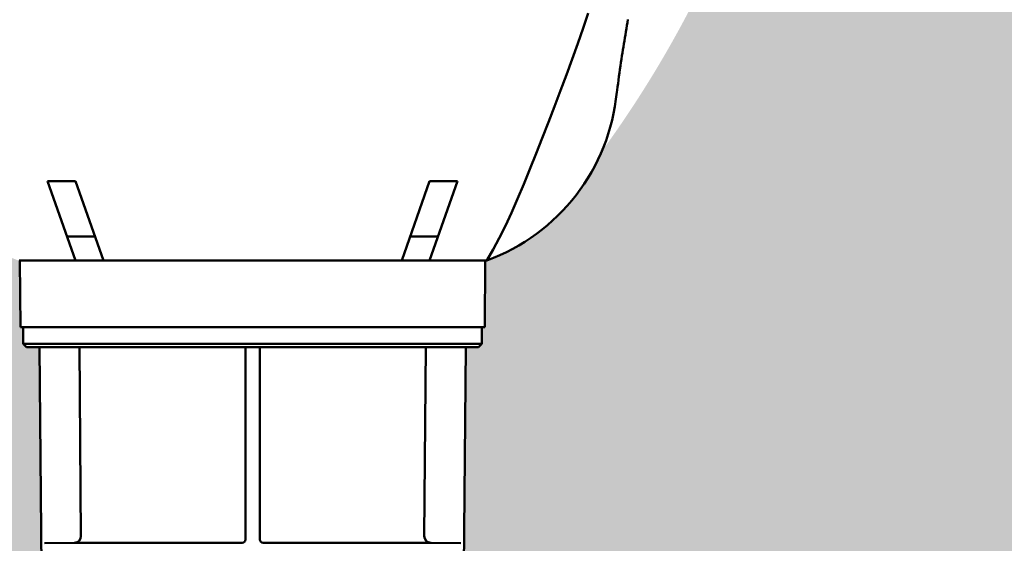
# Model space of a CAD drawing. Extents: x -118729 to -53705, y 33529 to 45095.
# Tile 57 of 83: x -60942 to -60705, y 35702 to 35827. Entities that reach past the tile are written whole.
import ezdxf

# ---------------------------------------------------------------- set-up
doc = ezdxf.new("R2010")
doc.units = 0
doc.header["$LTSCALE"] = 10
doc.header["$MEASUREMENT"] = 0
doc.layers.add('AM_0', color=7, linetype='CONTINUOUS', lineweight=50)
doc.layers.add('AM_8', color=1, linetype='CONTINUOUS', lineweight=25)

msp = doc.modelspace()

# ---------------------------------------------------------------- hatches: boundary and pattern name
at = {"layer": 'AM_8'}
h = msp.add_hatch(dxfattribs=at)
h.set_pattern_fill('HEX', color=9, scale=1.600000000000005, angle=45, style=0)
h.set_pattern_definition([(45, (-46406.56915548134, 36684.14023366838), (-6.221703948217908, 6.221703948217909), [5.080000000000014, -10.16000000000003]), (165, (-46406.56915548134, 36684.14023366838), (-2.277301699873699, -8.499005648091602), [5.08, -10.16]), (104.9999999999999, (-46402.97705303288, 36687.73233611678), (-8.499005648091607, -2.277301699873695), [5.08, -10.16])])
edge = h.paths.add_edge_path(flags=16)
edge.add_line((-59825.65901947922, 35580.71476859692), (-59825.65901947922, 35580.56656859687))
edge.add_line((-59825.65901947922, 35580.56656859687), (-59824.23933547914, 35581.98625259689))
edge.add_line((-59824.23933547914, 35581.98625259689), (-59823.32782928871, 35581.07474846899))
edge.add_arc((-59774.45901947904, 35527.11476859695), 72.79999999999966, 92.8344637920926, 132.1655355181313, ccw=False)
edge.add_line((-59778.05901947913, 35599.82570312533), (-59778.05901947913, 35601.11476859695))
edge.add_line((-59778.05901947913, 35601.11476859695), (-59770.85901947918, 35601.11476859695))
edge.add_line((-59770.85901947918, 35601.11476859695), (-59770.85901947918, 35599.82570312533))
edge.add_arc((-59774.45901947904, 35527.11476859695), 72.79999999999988, 47.83446448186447, 87.1655362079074, ccw=False)
edge.add_line((-59725.59020966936, 35581.07474846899), (-59724.67870347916, 35581.98625259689))
edge.add_line((-59724.67870347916, 35581.98625259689), (-59719.58753547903, 35576.89508459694))
edge.add_line((-59719.58753547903, 35576.89508459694), (-59720.49903960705, 35575.98357840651))
edge.add_arc((-59774.45901947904, 35527.11476859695), 72.80000000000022, 2.8344637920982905, 42.16553551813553, ccw=False)
edge.add_line((-59701.74808495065, 35530.71476859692), (-59700.45901947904, 35530.71476859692))
edge.add_line((-59700.45901947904, 35530.71476859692), (-59700.45901947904, 35523.51476859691))
edge.add_line((-59700.45901947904, 35523.51476859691), (-59701.74808495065, 35523.51476859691))
edge.add_arc((-59774.45901947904, 35527.11476859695), 72.7999999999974, 317.8344644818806, 357.1655362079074, ccw=False)
edge.add_line((-59720.49903960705, 35478.24595878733), (-59719.58753547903, 35477.3344525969))
edge.add_line((-59719.58753547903, 35477.3344525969), (-59724.67870347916, 35472.24328459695))
edge.add_line((-59724.67870347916, 35472.24328459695), (-59725.59020966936, 35473.15478872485))
edge.add_arc((-59774.45901947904, 35527.11476859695), 72.79999999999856, 272.8344637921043, 312.1655355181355, ccw=False)
edge.add_line((-59770.85901947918, 35454.40383406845), (-59770.85901947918, 35453.11476859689))
edge.add_line((-59770.85901947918, 35453.11476859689), (-59778.05901947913, 35453.11476859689))
edge.add_line((-59778.05901947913, 35453.11476859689), (-59778.05901947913, 35454.40383406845))
edge.add_arc((-59774.45901947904, 35527.11476859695), 72.79999999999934, 227.8344644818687, 267.1655362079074, ccw=False)
edge.add_line((-59823.32782928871, 35473.15478872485), (-59824.23933547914, 35472.24328459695))
edge.add_line((-59824.23933547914, 35472.24328459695), (-59825.57318406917, 35473.57713318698))
edge.add_line((-59825.57318406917, 35473.57713318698), (-59825.65901947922, 35473.51476859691))
edge.add_line((-59825.65901947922, 35473.51476859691), (-59844.45901947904, 35473.51476859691))
edge.add_line((-59844.45901947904, 35473.51476859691), (-59844.45901947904, 35472.39476699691))
edge.add_line((-59844.45901947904, 35472.39476699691), (-59858.45901947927, 35472.39476699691))
edge.add_line((-59858.45901947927, 35472.39476699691), (-59858.45901947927, 35481.61712367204))
edge.add_line((-59858.45901947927, 35481.61712367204), (-59859.40622096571, 35481.58752219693))
edge.add_line((-59859.40622096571, 35481.58752219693), (-59860.30944656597, 35480.8561013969))
edge.add_line((-59860.30944656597, 35480.8561013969), (-59861.44370416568, 35480.82065579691))
edge.add_line((-59861.44370416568, 35480.82065579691), (-59861.44370416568, 35573.40888139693))
edge.add_line((-59861.44370416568, 35573.40888139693), (-59860.30944656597, 35573.37343579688))
edge.add_line((-59860.30944656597, 35573.37343579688), (-59859.40622096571, 35572.64201499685))
edge.add_line((-59859.40622096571, 35572.64201499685), (-59858.45901947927, 35572.61241352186))
edge.add_line((-59858.45901947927, 35572.61241352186), (-59858.45901947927, 35581.83477019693))
edge.add_line((-59858.45901947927, 35581.83477019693), (-59844.45901947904, 35581.83477019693))
edge.add_line((-59844.45901947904, 35581.83477019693), (-59844.45901947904, 35580.71476859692))
edge.add_line((-59844.45901947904, 35580.71476859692), (-59825.65901947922, 35580.71476859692))
edge = h.paths.add_edge_path(flags=16)
edge.add_line((-60455.40638900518, 35462.44064142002), (-60431.64092047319, 35462.44064142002))
edge.add_line((-60431.64092047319, 35462.44064142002), (-60425.6995533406, 35462.44064142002))
edge.add_line((-60425.6995533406, 35462.44064142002), (-60395.99271767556, 35462.44064142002))
edge.add_line((-60395.99271767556, 35462.44064142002), (-60390.05135054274, 35462.44064142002))
edge.add_line((-60390.05135054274, 35462.44064142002), (-60350.04062979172, 35462.44064142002))
edge.add_arc((-60338.15760940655, 35421.22233482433), 42.89702754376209, -103.58519168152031, 106.0819924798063, ccw=False)
edge.add_line((-60348.23373073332, 35379.52549140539), (-61022.16533288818, 35379.52549140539))
edge.add_line((-61022.16533288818, 35379.52549140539), (-61022.16533288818, 35375.35306732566))
edge.add_line((-61022.16533288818, 35375.35306732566), (-61031.56373336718, 35375.35306732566))
edge.add_line((-61031.56373336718, 35375.35306732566), (-61031.56373336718, 35466.61306549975))
edge.add_line((-61031.56373336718, 35466.61306549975), (-61022.16533288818, 35466.61306549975))
edge.add_line((-61022.16533288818, 35466.61306549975), (-61022.16533288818, 35462.44064142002))
edge.add_line((-61022.16533288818, 35462.44064142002), (-61001.88206312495, 35462.44064142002))
edge.add_line((-61001.88206312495, 35462.44064142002), (-60966.36396244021, 35462.44064142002))
edge.add_line((-60966.36396244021, 35462.44064142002), (-60930.71575964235, 35462.44064142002))
edge.add_line((-60930.71575964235, 35462.44064142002), (-60924.77439250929, 35462.44064142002))
edge.add_line((-60924.77439250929, 35462.44064142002), (-60895.06755684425, 35462.44064142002))
edge.add_line((-60895.06755684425, 35462.44064142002), (-60889.12618971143, 35462.44064142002))
edge.add_line((-60889.12618971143, 35462.44064142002), (-60823.77115124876, 35462.44064142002))
edge.add_line((-60823.77115124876, 35462.44064142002), (-60817.82978411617, 35462.44064142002))
edge.add_line((-60817.82978411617, 35462.44064142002), (-60788.12294845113, 35462.44064142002))
edge.add_line((-60788.12294845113, 35462.44064142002), (-60782.18158131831, 35462.44064142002))
edge.add_line((-60782.18158131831, 35462.44064142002), (-60740.59201138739, 35462.44064142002))
edge.add_line((-60740.59201138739, 35462.44064142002), (-60710.88517572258, 35462.44064142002))
edge.add_line((-60710.88517572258, 35462.44064142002), (-60645.53013726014, 35462.44064142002))
edge.add_line((-60645.53013726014, 35462.44064142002), (-60639.58877012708, 35462.44064142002))
edge.add_line((-60639.58877012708, 35462.44064142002), (-60574.23373166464, 35462.44064142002))
edge.add_line((-60574.23373166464, 35462.44064142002), (-60568.29236453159, 35462.44064142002))
edge.add_line((-60568.29236453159, 35462.44064142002), (-60538.58552886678, 35462.44064142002))
edge.add_line((-60538.58552886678, 35462.44064142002), (-60532.64416173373, 35462.44064142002))
edge.add_line((-60532.64416173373, 35462.44064142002), (-60467.28912327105, 35462.44064142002))
edge.add_line((-60467.28912327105, 35462.44064142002), (-60461.34775613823, 35462.44064142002))
edge.add_line((-60461.34775613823, 35462.44064142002), (-60458.48897031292, 35462.44064142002))
edge.add_line((-60458.48897031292, 35462.44064142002), (-60455.40638900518, 35462.44064142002))
edge = h.paths.add_edge_path(flags=16)
edge.add_line((-60640.50384603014, 35580.71476859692), (-60640.50384603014, 35580.61916299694))
edge.add_line((-60640.50384603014, 35580.61916299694), (-60632.5118476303, 35580.61916299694))
edge.add_line((-60632.5118476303, 35580.61916299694), (-60632.04246283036, 35580.14893019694))
edge.add_line((-60632.04246283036, 35580.14893019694), (-60631.57725323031, 35579.68286539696))
edge.add_line((-60631.57725323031, 35579.68286539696), (-60631.11615643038, 35579.22090859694))
edge.add_line((-60631.11615643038, 35579.22090859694), (-60630.65911963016, 35578.76300459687))
edge.add_line((-60630.65911963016, 35578.76300459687), (-60630.2060916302, 35578.30909819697))
edge.add_line((-60630.2060916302, 35578.30909819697), (-60629.75701963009, 35577.85914139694))
edge.add_line((-60629.75701963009, 35577.85914139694), (-60629.31184763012, 35577.41307819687))
edge.add_line((-60629.31184763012, 35577.41307819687), (-60582.22324923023, 35577.41307819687))
edge.add_line((-60582.22324923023, 35577.41307819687), (-60580.77630043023, 35576.3978157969))
edge.add_line((-60580.77630043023, 35576.3978157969), (-60579.3592964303, 35575.40348939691))
edge.add_line((-60579.3592964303, 35575.40348939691), (-60577.97132043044, 35574.42944779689))
edge.add_line((-60577.97132043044, 35574.42944779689), (-60576.61151803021, 35573.47508059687))
edge.add_line((-60576.61151803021, 35573.47508059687), (-60575.27902283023, 35572.53979019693))
edge.add_line((-60575.27902283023, 35572.53979019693), (-60573.97302923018, 35571.62300859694))
edge.add_line((-60573.97302923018, 35571.62300859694), (-60572.69275563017, 35570.72418939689))
edge.add_line((-60572.69275563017, 35570.72418939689), (-60572.5118476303, 35570.71476859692))
edge.add_line((-60572.5118476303, 35570.71476859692), (-60555.71184763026, 35568.96476859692))
edge.add_arc((-60555.71184763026, 35566.5647685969), 2.4, 0, 90, ccw=False)
edge.add_line((-60553.31184763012, 35566.5647685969), (-60553.31184763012, 35557.11476859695))
edge.add_line((-60553.31184763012, 35557.11476859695), (-60093.00622096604, 35557.11476859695))
edge.add_line((-60093.00622096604, 35557.11476859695), (-60093.00622096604, 35566.5647685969))
edge.add_arc((-60090.60622096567, 35566.5647685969), 2.4, 90, 180, ccw=False)
edge.add_line((-60090.60622096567, 35568.96476859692), (-60073.80622096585, 35570.71476859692))
edge.add_line((-60073.80622096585, 35570.71476859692), (-60073.62531296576, 35570.72418939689))
edge.add_line((-60073.62531296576, 35570.72418939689), (-60072.34503936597, 35571.62300859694))
edge.add_line((-60072.34503936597, 35571.62300859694), (-60071.03904576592, 35572.53979019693))
edge.add_line((-60071.03904576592, 35572.53979019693), (-60069.70655056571, 35573.47508059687))
edge.add_line((-60069.70655056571, 35573.47508059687), (-60068.34674816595, 35574.42944779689))
edge.add_line((-60068.34674816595, 35574.42944779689), (-60066.95877216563, 35575.40348939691))
edge.add_line((-60066.95877216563, 35575.40348939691), (-60065.54176816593, 35576.3978157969))
edge.add_line((-60065.54176816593, 35576.3978157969), (-60064.09481936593, 35577.41307819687))
edge.add_line((-60064.09481936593, 35577.41307819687), (-60017.00622096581, 35577.41307819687))
edge.add_line((-60017.00622096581, 35577.41307819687), (-60016.56104896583, 35577.85914139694))
edge.add_line((-60016.56104896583, 35577.85914139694), (-60016.11197696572, 35578.30909819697))
edge.add_line((-60016.11197696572, 35578.30909819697), (-60015.65894896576, 35578.76300459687))
edge.add_line((-60015.65894896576, 35578.76300459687), (-60015.20191216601, 35579.22090859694))
edge.add_line((-60015.20191216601, 35579.22090859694), (-60014.74081536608, 35579.68286539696))
edge.add_line((-60014.74081536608, 35579.68286539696), (-60014.2756057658, 35580.14893019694))
edge.add_line((-60014.2756057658, 35580.14893019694), (-60013.80622096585, 35580.61916299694))
edge.add_line((-60013.80622096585, 35580.61916299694), (-60005.81422256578, 35580.61916299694))
edge.add_line((-60005.81422256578, 35580.61916299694), (-60005.81422256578, 35580.71476859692))
edge.add_line((-60005.81422256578, 35580.71476859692), (-60005.80622096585, 35580.71476859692))
edge.add_line((-60005.80622096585, 35580.71476859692), (-60005.80622096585, 35575.11476859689))
edge.add_line((-60005.80622096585, 35575.11476859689), (-60002.6062209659, 35575.11476859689))
edge.add_line((-60002.6062209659, 35575.11476859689), (-60000.78416576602, 35568.31476859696))
edge.add_line((-60000.78416576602, 35568.31476859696), (-59953.80622096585, 35568.31476859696))
edge.add_arc((-59953.80622096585, 35527.11476859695), 41.20000000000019, 34.20364142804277, 90, ccw=False)
edge.add_line((-59919.7319731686, 35550.27476939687), (-59869.80622096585, 35550.27476939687))
edge.add_line((-59869.80622096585, 35550.27476939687), (-59869.80622096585, 35574.55476779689))
edge.add_line((-59869.80622096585, 35574.55476779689), (-59867.9020433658, 35581.66125259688))
edge.add_line((-59867.9020433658, 35581.66125259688), (-59862.6062209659, 35581.87476619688))
edge.add_line((-59862.6062209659, 35581.87476619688), (-59862.6062209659, 35569.39808139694))
edge.add_line((-59862.6062209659, 35569.39808139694), (-59862.6059017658, 35569.04881099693))
edge.add_line((-59862.6059017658, 35569.04881099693), (-59862.60529136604, 35568.70542699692))
edge.add_line((-59862.60529136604, 35568.70542699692), (-59862.60479296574, 35568.36942539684))
edge.add_line((-59862.60479296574, 35568.36942539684), (-59862.60479296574, 35568.03989659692))
edge.add_line((-59862.60479296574, 35568.03989659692), (-59862.60529136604, 35567.7039253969))
edge.add_line((-59862.60529136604, 35567.7039253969), (-59862.6059017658, 35567.3605813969))
edge.add_line((-59862.6059017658, 35567.3605813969), (-59862.6062209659, 35567.01132939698))
edge.add_line((-59862.6062209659, 35567.01132939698), (-59862.6062209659, 35529.36899739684))
edge.add_line((-59862.6062209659, 35529.36899739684), (-59862.60598416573, 35528.70971019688))
edge.add_line((-59862.60598416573, 35528.70971019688), (-59862.60549616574, 35528.06134299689))
edge.add_line((-59862.60549616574, 35528.06134299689), (-59862.60509056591, 35527.42641099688))
edge.add_line((-59862.60509056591, 35527.42641099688), (-59862.60509056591, 35526.80312619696))
edge.add_line((-59862.60509056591, 35526.80312619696), (-59862.60549616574, 35526.16819419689))
edge.add_line((-59862.60549616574, 35526.16819419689), (-59862.60598416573, 35525.51982699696))
edge.add_line((-59862.60598416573, 35525.51982699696), (-59862.6062209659, 35524.86053979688))
edge.add_line((-59862.6062209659, 35524.86053979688), (-59862.6062209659, 35472.35477099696))
edge.add_line((-59862.6062209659, 35472.35477099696), (-59867.9020433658, 35472.5682845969))
edge.add_line((-59867.9020433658, 35472.5682845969), (-59869.80622096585, 35479.67476939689))
edge.add_line((-59869.80622096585, 35479.67476939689), (-59869.80622096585, 35503.95476779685))
edge.add_line((-59869.80622096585, 35503.95476779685), (-59919.7319731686, 35503.95476779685))
edge.add_arc((-59953.80622096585, 35527.11476859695), 41.20000000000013, 270.00000000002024, 325.7963585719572, ccw=False)
edge.add_line((-59953.80622096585, 35485.91476859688), (-60000.78416576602, 35485.91476859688))
edge.add_line((-60000.78416576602, 35485.91476859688), (-60002.6062209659, 35479.11476859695))
edge.add_line((-60002.6062209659, 35479.11476859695), (-60005.80622096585, 35479.11476859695))
edge.add_line((-60005.80622096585, 35479.11476859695), (-60005.80622096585, 35473.51476859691))
edge.add_line((-60005.80622096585, 35473.51476859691), (-60005.81422256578, 35473.51476859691))
edge.add_line((-60005.81422256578, 35473.51476859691), (-60005.81422256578, 35473.6103741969))
edge.add_line((-60005.81422256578, 35473.6103741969), (-60013.80622096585, 35473.6103741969))
edge.add_line((-60013.80622096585, 35473.6103741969), (-60014.2756057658, 35474.0806069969))
edge.add_line((-60014.2756057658, 35474.0806069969), (-60014.74081536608, 35474.54667179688))
edge.add_line((-60014.74081536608, 35474.54667179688), (-60015.20191216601, 35475.0086285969))
edge.add_line((-60015.20191216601, 35475.0086285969), (-60015.65894896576, 35475.46653259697))
edge.add_line((-60015.65894896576, 35475.46653259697), (-60016.11197696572, 35475.92043899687))
edge.add_line((-60016.11197696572, 35475.92043899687), (-60016.56104896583, 35476.3703957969))
edge.add_line((-60016.56104896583, 35476.3703957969), (-60017.00622096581, 35476.81645899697))
edge.add_line((-60017.00622096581, 35476.81645899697), (-60064.09481936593, 35476.81645899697))
edge.add_line((-60064.09481936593, 35476.81645899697), (-60065.54176816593, 35477.83172139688))
edge.add_line((-60065.54176816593, 35477.83172139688), (-60066.95877216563, 35478.82604779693))
edge.add_line((-60066.95877216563, 35478.82604779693), (-60068.34674816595, 35479.80008939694))
edge.add_line((-60068.34674816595, 35479.80008939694), (-60069.70655056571, 35480.75445659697))
edge.add_line((-60069.70655056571, 35480.75445659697), (-60071.03904576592, 35481.68974699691))
edge.add_line((-60071.03904576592, 35481.68974699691), (-60072.34503936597, 35482.60652859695))
edge.add_line((-60072.34503936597, 35482.60652859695), (-60073.62531296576, 35483.50534779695))
edge.add_line((-60073.62531296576, 35483.50534779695), (-60073.80622096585, 35483.51476859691))
edge.add_line((-60073.80622096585, 35483.51476859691), (-60090.60622096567, 35485.26476859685))
edge.add_arc((-60090.60622096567, 35487.66476859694), 2.4, 180, 270, ccw=False)
edge.add_line((-60093.00622096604, 35487.66476859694), (-60093.00622096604, 35497.11476859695))
edge.add_line((-60093.00622096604, 35497.11476859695), (-60553.31184763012, 35497.11476859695))
edge.add_line((-60553.31184763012, 35497.11476859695), (-60553.31184763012, 35487.66476859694))
edge.add_arc((-60555.71184763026, 35487.66476859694), 2.4, 270, 360, ccw=False)
edge.add_line((-60555.71184763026, 35485.26476859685), (-60572.5118476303, 35483.51476859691))
edge.add_line((-60572.5118476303, 35483.51476859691), (-60572.69275563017, 35483.50534779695))
edge.add_line((-60572.69275563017, 35483.50534779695), (-60573.97302923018, 35482.60652859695))
edge.add_line((-60573.97302923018, 35482.60652859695), (-60575.27902283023, 35481.68974699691))
edge.add_line((-60575.27902283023, 35481.68974699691), (-60576.61151803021, 35480.75445659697))
edge.add_line((-60576.61151803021, 35480.75445659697), (-60577.97132043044, 35479.80008939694))
edge.add_line((-60577.97132043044, 35479.80008939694), (-60579.3592964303, 35478.82604779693))
edge.add_line((-60579.3592964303, 35478.82604779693), (-60580.77630043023, 35477.83172139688))
edge.add_line((-60580.77630043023, 35477.83172139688), (-60582.22324923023, 35476.81645899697))
edge.add_line((-60582.22324923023, 35476.81645899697), (-60629.31184763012, 35476.81645899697))
edge.add_line((-60629.31184763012, 35476.81645899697), (-60629.75701963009, 35476.3703957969))
edge.add_line((-60629.75701963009, 35476.3703957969), (-60630.2060916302, 35475.92043899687))
edge.add_line((-60630.2060916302, 35475.92043899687), (-60630.65911963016, 35475.46653259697))
edge.add_line((-60630.65911963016, 35475.46653259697), (-60631.11615643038, 35475.0086285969))
edge.add_line((-60631.11615643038, 35475.0086285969), (-60631.57725323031, 35474.54667179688))
edge.add_line((-60631.57725323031, 35474.54667179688), (-60632.04246283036, 35474.0806069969))
edge.add_line((-60632.04246283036, 35474.0806069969), (-60632.5118476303, 35473.6103741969))
edge.add_line((-60632.5118476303, 35473.6103741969), (-60640.50384603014, 35473.6103741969))
edge.add_line((-60640.50384603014, 35473.6103741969), (-60640.50384603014, 35473.51476859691))
edge.add_line((-60640.50384603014, 35473.51476859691), (-60640.51184763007, 35473.51476859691))
edge.add_line((-60640.51184763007, 35473.51476859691), (-60640.51184763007, 35479.11476859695))
edge.add_line((-60640.51184763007, 35479.11476859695), (-60643.71184763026, 35479.11476859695))
edge.add_line((-60643.71184763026, 35479.11476859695), (-60645.53390283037, 35485.91476859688))
edge.add_line((-60645.53390283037, 35485.91476859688), (-60692.5118476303, 35485.91476859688))
edge.add_arc((-60692.5118476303, 35527.11476859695), 41.19999999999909, 215.0146870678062, 270, ccw=False)
edge.add_line((-60726.25485314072, 35503.47476903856), (-60769.88919012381, 35503.47476859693))
edge.add_arc((-60769.88919012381, 35497.63476859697), 5.840000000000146, 90, 114.6519509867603)
edge.add_line((-60772.32508355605, 35502.94250099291), (-60777.46076212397, 35498.5263405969))
edge.add_line((-60777.46076212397, 35498.5263405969), (-60777.46076299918, 35498.52634147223))
edge.add_arc((-60780.28919012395, 35501.35476859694), 3.999999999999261, 269.9999656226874, 314.9999999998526, ccw=False)
edge.add_line((-60780.28919252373, 35497.35476859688), (-60780.28919252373, 35497.35476779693))
edge.add_line((-60780.28919252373, 35497.35476779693), (-60797.29142612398, 35497.35476779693))
edge.add_line((-60797.29142612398, 35497.35476779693), (-60797.2691245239, 35497.37789419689))
edge.add_line((-60797.2691245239, 35497.37789419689), (-60797.25458532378, 35497.40066619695))
edge.add_line((-60797.25458532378, 35497.40066619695), (-60797.2472493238, 35497.42296859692))
edge.add_line((-60797.2472493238, 35497.42296859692), (-60797.246541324, 35497.44478299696))
edge.add_line((-60797.246541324, 35497.44478299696), (-60797.25232772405, 35497.46696619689))
edge.add_line((-60797.25232772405, 35497.46696619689), (-60797.26518132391, 35497.48964619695))
edge.add_line((-60797.26518132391, 35497.48964619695), (-60797.28568932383, 35497.51270539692))
edge.add_line((-60797.28568932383, 35497.51270539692), (-60797.31449812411, 35497.53602139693))
edge.add_line((-60797.31449812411, 35497.53602139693), (-60797.35218052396, 35497.55947659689))
edge.add_line((-60797.35218052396, 35497.55947659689), (-60797.39938532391, 35497.58295099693))
edge.add_line((-60797.39938532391, 35497.58295099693), (-60797.45681972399, 35497.60632779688))
edge.add_line((-60797.45681972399, 35497.60632779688), (-60797.39584532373, 35497.65507659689))
edge.add_line((-60797.39584532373, 35497.65507659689), (-60797.33662932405, 35497.70482619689))
edge.add_line((-60797.33662932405, 35497.70482619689), (-60797.27931732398, 35497.75534459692))
edge.add_line((-60797.27931732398, 35497.75534459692), (-60797.22404372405, 35497.80641579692))
edge.add_line((-60797.22404372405, 35497.80641579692), (-60797.17093092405, 35497.85781019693))
edge.add_line((-60797.17093092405, 35497.85781019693), (-60797.11967332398, 35497.9097573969))
edge.add_line((-60797.11967332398, 35497.9097573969), (-60797.06875812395, 35497.9637797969))
edge.add_line((-60797.06875812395, 35497.9637797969), (-60797.06875812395, 35556.26575739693))
edge.add_line((-60797.06875812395, 35556.26575739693), (-60797.11967332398, 35556.31977979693))
edge.add_line((-60797.11967332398, 35556.31977979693), (-60797.17093092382, 35556.37172699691))
edge.add_line((-60797.17093092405, 35556.37172699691), (-60797.22404372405, 35556.42312139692))
edge.add_line((-60797.22404372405, 35556.42312139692), (-60797.27931732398, 35556.47419259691))
edge.add_line((-60797.27931732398, 35556.47419259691), (-60797.33662932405, 35556.52471099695))
edge.add_line((-60797.33662932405, 35556.52471099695), (-60797.39584532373, 35556.57446059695))
edge.add_line((-60797.39584532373, 35556.57446059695), (-60797.45681972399, 35556.6232093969))
edge.add_line((-60797.45681972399, 35556.6232093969), (-60797.37121172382, 35556.65999579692))
edge.add_line((-60797.37121172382, 35556.65999579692), (-60797.30984692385, 35556.69685819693))
edge.add_line((-60797.30984692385, 35556.69685819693), (-60797.27023492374, 35556.73333579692))
edge.add_line((-60797.27023492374, 35556.73333579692), (-60797.2499837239, 35556.76896459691))
edge.add_line((-60797.2499837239, 35556.76896459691), (-60797.24674852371, 35556.80342859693))
edge.add_line((-60797.24674852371, 35556.80342859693), (-60797.2599077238, 35556.83858139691))
edge.add_line((-60797.2599077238, 35556.83858139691), (-60797.29142612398, 35556.87476939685))
edge.add_line((-60797.29142612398, 35556.87476939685), (-60780.28919252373, 35556.87476939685))
edge.add_line((-60780.28919252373, 35556.87476939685), (-60780.28919252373, 35556.87476859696))
edge.add_arc((-60780.28919012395, 35552.87476859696), 3.99999999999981, 44.999999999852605, 90.0000343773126, ccw=False)
edge.add_line((-60777.46076299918, 35555.70319572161), (-60777.46076212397, 35555.70319659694))
edge.add_line((-60777.46076212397, 35555.70319659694), (-60775.44659743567, 35553.86236962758))
edge.add_arc((-60780.26107492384, 35547.67476859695), 7.840000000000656, 43.03502016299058, 52.1140621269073, ccw=False)
edge.add_line((-60774.53053107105, 35553.02513934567), (-60772.41481901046, 35551.0915041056))
edge.add_arc((-60770.60327266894, 35555.03880394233), 4.343141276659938, 245.3480457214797, 279.4633509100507)
edge.add_line((-60769.88918772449, 35550.75476859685), (-60726.25485283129, 35550.75476859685))
edge.add_arc((-60692.5118476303, 35527.11476859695), 41.19999999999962, 89.99999999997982, 144.9853121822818, ccw=False)
edge.add_line((-60692.5118476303, 35568.31476859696), (-60645.53390283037, 35568.31476859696))
edge.add_line((-60645.53390283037, 35568.31476859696), (-60643.71184763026, 35575.11476859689))
edge.add_line((-60643.71184763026, 35575.11476859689), (-60640.51184763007, 35575.11476859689))
edge.add_line((-60640.51184763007, 35575.11476859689), (-60640.51184763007, 35580.71476859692))
edge.add_line((-60640.51184763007, 35580.71476859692), (-60640.50384603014, 35580.71476859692))
edge = h.paths.add_edge_path()
edge.add_arc((-60753.08494265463, 35953.94102134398), 268.3364670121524, 201.7314666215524, 216.1050728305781)
edge.add_arc((-60925.72155674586, 35814.62507965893), 48.00000000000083, 203.0661873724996, 249.9330365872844)
edge.add_arc((-60942.05398108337, 35769.91476859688), 0.3999999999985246, 249.9330365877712, 270)
edge.add_line((-60942.05398108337, 35769.51476859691), (-60941.84997184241, 35769.51476859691))
edge.add_line((-60941.84997184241, 35769.51476859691), (-60941.71034195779, 35753.51476859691))
edge.add_line((-60941.71034195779, 35753.51476859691), (-60941.04997184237, 35753.51476859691))
edge.add_line((-60941.04997184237, 35753.51476859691), (-60941.04997184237, 35749.51476859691))
edge.add_line((-60941.04997184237, 35749.51476859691), (-60940.24997184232, 35748.71476859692))
edge.add_line((-60940.24997184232, 35748.71476859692), (-60937.1535408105, 35748.71476859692))
edge.add_line((-60937.1535408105, 35748.71476859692), (-60936.05089903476, 35622.36453595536))
edge.add_arc((-60934.45095995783, 35622.3784984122), 1.599999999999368, 180.4999999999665, 225.0000000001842)
edge.add_line((-60935.58233080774, 35621.2471275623), (-60932.31860099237, 35617.98339774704))
edge.add_arc((-60933.44997184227, 35616.85202689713), 1.600000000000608, -5.210836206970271e-10, 44.999999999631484, ccw=False)
edge.add_line((-60931.84997184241, 35616.85202689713), (-60931.84997184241, 35492.3147685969))
edge.add_arc((-60925.44997184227, 35492.3147685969), 6.400000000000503, 180, 270)
edge.add_line((-60925.44997184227, 35485.91476859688), (-60846.24997184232, 35485.91476859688))
edge.add_arc((-60846.24997184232, 35492.3147685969), 6.39999999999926, 270, 360)
edge.add_line((-60839.84997184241, 35492.3147685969), (-60839.84997184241, 35503.95476779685))
edge.add_line((-60839.84997184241, 35503.95476779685), (-60802.89264692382, 35503.95476779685))
edge.add_line((-60802.89264692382, 35503.95476779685), (-60802.89264692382, 35502.8683085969))
edge.add_line((-60802.89264692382, 35502.8683085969), (-60802.59584532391, 35499.47587099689))
edge.add_line((-60802.59584532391, 35499.47587099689), (-60802.59584532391, 35554.75366619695))
edge.add_line((-60802.59584532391, 35554.75366619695), (-60802.89264692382, 35551.36122859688))
edge.add_line((-60802.89264692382, 35551.36122859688), (-60802.89264692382, 35550.27476939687))
edge.add_line((-60802.89264692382, 35550.27476939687), (-60839.84997184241, 35550.27476939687))
edge.add_line((-60839.84997184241, 35550.27476939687), (-60839.84997184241, 35616.85202689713))
edge.add_arc((-60838.24997184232, 35616.85202689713), 1.600000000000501, 134.9999999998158, 180, ccw=False)
edge.add_line((-60839.38134269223, 35617.98339774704), (-60836.11761287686, 35621.2471275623))
edge.add_arc((-60837.24898372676, 35622.3784984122), 1.600000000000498, 315.0000000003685, 359.5000000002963)
edge.add_line((-60835.64904465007, 35622.36453595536), (-60834.54640287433, 35748.71476859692))
edge.add_line((-60834.54640287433, 35748.71476859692), (-60831.44997184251, 35748.71476859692))
edge.add_line((-60831.44997184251, 35748.71476859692), (-60830.64997184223, 35749.51476859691))
edge.add_line((-60830.64997184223, 35749.51476859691), (-60830.64997184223, 35753.51476859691))
edge.add_line((-60830.64997184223, 35753.51476859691), (-60829.9896017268, 35753.51476859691))
edge.add_line((-60829.9896017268, 35753.51476859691), (-60829.84997184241, 35769.51476859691))
edge.add_line((-60829.84997184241, 35769.51476859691), (-60829.64596260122, 35769.51476859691))
edge.add_arc((-60829.64596260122, 35769.91476859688), 0.4000000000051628, 270, 290.0669634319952)
edge.add_arc((-60845.97838693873, 35814.62507965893), 47.99999999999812, 290.0669634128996, 336.9338126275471)
edge.add_arc((-61018.61500103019, 35953.94102134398), 268.3364670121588, 323.8949271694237, 338.2685333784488)
edge.add_line((-60769.3493763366, 35854.58757210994), (-59609.64856172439, 35854.58757210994))
edge.add_line((-59609.64856172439, 35854.58757210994), (-59606.17789842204, 35834.98363005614))
edge.add_line((-59606.17789842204, 35834.98363005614), (-59600.19445970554, 35804.17620838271))
edge.add_line((-59600.19445970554, 35804.17620838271), (-59594.8218914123, 35777.91284600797))
edge.add_line((-59594.8218914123, 35777.91284600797), (-59590.12096078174, 35754.64049998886))
edge.add_line((-59590.12096078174, 35754.64049998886), (-59586.15243505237, 35732.80612738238))
edge.add_line((-59586.15243505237, 35732.80612738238), (-59582.9530943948, 35711.15148495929))
edge.add_line((-59582.9530943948, 35711.15148495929), (-59580.46377071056, 35689.59752834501))
edge.add_line((-59580.46377071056, 35689.59752834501), (-59578.60130883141, 35668.3600128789))
edge.add_line((-59578.60130883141, 35668.3600128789), (-59577.28255359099, 35647.65469390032))
edge.add_line((-59577.28255359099, 35647.65469390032), (-59576.42434982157, 35627.69732674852))
edge.add_line((-59576.42434982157, 35627.69732674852), (-59575.94354235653, 35608.70366676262))
edge.add_line((-59575.94354235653, 35608.70366676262), (-59575.75697602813, 35590.88946928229))
edge.add_line((-59575.75697602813, 35590.88946928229), (-59575.78149566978, 35574.47048964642))
edge.add_line((-59575.78149566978, 35574.47048964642), (-59575.95260273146, 35559.5982893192))
edge.add_line((-59575.95260273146, 35559.5982893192), (-59576.28042513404, 35546.16765426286))
edge.add_line((-59576.28042513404, 35546.16765426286), (-59576.79374741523, 35534.00917656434))
edge.add_line((-59576.79374741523, 35534.00917656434), (-59577.52135411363, 35522.95344831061))
edge.add_line((-59577.52135411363, 35522.95344831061), (-59578.49202976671, 35512.83106158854))
edge.add_line((-59578.49202976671, 35512.83106158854), (-59579.73455891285, 35503.47260848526))
edge.add_line((-59579.73455891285, 35503.47260848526), (-59581.27772609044, 35494.70868108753))
edge.add_line((-59581.27772609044, 35494.70868108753), (-59583.1503158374, 35486.36987148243))
edge.add_line((-59583.1503158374, 35486.36987148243), (-59585.36778652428, 35478.32299735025))
edge.add_line((-59585.36778652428, 35478.32299735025), (-59587.89229185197, 35470.57977874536))
edge.add_line((-59587.89229185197, 35470.57977874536), (-59590.67265935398, 35463.18816131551))
edge.add_line((-59590.67265935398, 35463.18816131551), (-59593.65771656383, 35456.19609070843))
edge.add_line((-59593.65771656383, 35456.19609070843), (-59596.79629101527, 35449.65151257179))
edge.add_line((-59596.79629101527, 35449.65151257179), (-59600.03721024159, 35443.60237255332))
edge.add_line((-59600.03721024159, 35443.60237255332), (-59603.32930177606, 35438.09661630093))
edge.add_line((-59603.32930177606, 35438.09661630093), (-59606.62139315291, 35433.1821894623))
edge.add_line((-59606.62139315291, 35433.1821894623), (-59609.96145843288, 35428.88839215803))
edge.add_line((-59609.96145843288, 35428.88839215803), (-59613.79405778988, 35425.16994239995))
edge.add_line((-59613.79405778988, 35425.16994239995), (-59618.66289792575, 35421.9629126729))
edge.add_line((-59618.66289792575, 35421.9629126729), (-59625.11168554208, 35419.20337546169))
edge.add_line((-59625.11168554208, 35419.20337546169), (-59633.68412734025, 35416.82740325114))
edge.add_line((-59633.68412734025, 35416.82740325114), (-59644.92393002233, 35414.77106852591))
edge.add_line((-59644.92393002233, 35414.77106852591), (-59659.37480028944, 35412.97044377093))
edge.add_line((-59659.37480028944, 35412.97044377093), (-59677.5804448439, 35411.36160147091))
edge.add_line((-59677.5804448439, 35411.36160147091), (-59699.89533913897, 35409.88434322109))
edge.add_line((-59699.89533913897, 35409.88434322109), (-59725.9170336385, 35408.49338705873))
edge.add_line((-59725.9170336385, 35408.49338705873), (-59755.05384755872, 35407.14718013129))
edge.add_line((-59755.05384755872, 35407.14718013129), (-59786.714100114, 35405.80416958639))
edge.add_line((-59786.714100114, 35405.80416958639), (-59820.30611052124, 35404.42280257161))
edge.add_line((-59820.30611052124, 35404.42280257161), (-59855.23819799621, 35402.96152623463))
edge.add_line((-59855.23819799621, 35402.96152623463), (-59890.91868175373, 35401.37878772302))
edge.add_line((-59890.91868175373, 35401.37878772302), (-59926.75588101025, 35399.6330341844))
edge.add_line((-59926.75588101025, 35399.6330341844), (-59962.22304306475, 35397.6824326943))
edge.add_line((-59962.22304306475, 35397.6824326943), (-59997.05312755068, 35395.48403004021))
edge.add_line((-59997.05312755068, 35395.48403004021), (-60031.04402218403, 35392.99459293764))
edge.add_line((-60031.04402218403, 35392.99459293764), (-60063.99361468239, 35390.17088810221))
edge.add_line((-60063.99361468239, 35390.17088810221), (-60095.69979276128, 35386.96968224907))
edge.add_line((-60095.69979276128, 35386.96968224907), (-60125.96044413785, 35383.34774209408))
edge.add_line((-60125.96044413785, 35383.34774209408), (-60154.57345652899, 35379.26183435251))
edge.add_line((-60154.57345652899, 35379.26183435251), (-60181.33671765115, 35374.66872573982))
edge.add_line((-60181.33671765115, 35374.66872573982), (-60206.15513835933, 35369.56519246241))
edge.add_line((-60206.15513835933, 35369.56519246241), (-60229.36172206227, 35364.10804869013))
edge.add_line((-60229.36172206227, 35364.10804869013), (-60251.39649530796, 35358.49411808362))
edge.add_line((-60251.39649530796, 35358.49411808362), (-60272.69948464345, 35352.92022430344))
edge.add_line((-60272.69948464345, 35352.92022430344), (-60293.71071661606, 35347.5831910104))
edge.add_line((-60293.71071661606, 35347.5831910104), (-60314.87021777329, 35342.67984186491))
edge.add_line((-60314.87021777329, 35342.67984186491), (-60336.61801466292, 35338.40700052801))
edge.add_line((-60336.61801466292, 35338.40700052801), (-60359.39413383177, 35334.96149065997))
edge.add_line((-60359.39413383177, 35334.96149065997), (-60383.56601967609, 35332.48358443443))
edge.add_line((-60383.56601967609, 35332.48358443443), (-60409.21078798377, 35330.88734807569))
edge.add_line((-60409.21078798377, 35330.88734807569), (-60436.33297239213, 35330.03029632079))
edge.add_line((-60436.33297239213, 35330.03029632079), (-60464.93710653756, 35329.76994390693))
edge.add_line((-60464.93710653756, 35329.76994390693), (-60495.0277240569, 35329.96380557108))
edge.add_line((-60495.0277240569, 35329.96380557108), (-60526.60935858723, 35330.4693960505))
edge.add_line((-60526.60935858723, 35330.4693960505), (-60559.68654376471, 35331.14423008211))
edge.add_line((-60559.68654376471, 35331.14423008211), (-60594.26381322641, 35331.84582240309))
edge.add_line((-60594.26381322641, 35331.84582240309), (-60630.26082725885, 35332.45891172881))
edge.add_line((-60630.26082725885, 35332.45891172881), (-60667.25775274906, 35332.97713268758))
edge.add_line((-60667.25775274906, 35332.97713268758), (-60704.7498832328, 35333.42134388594))
edge.add_line((-60704.7498832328, 35333.42134388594), (-60742.23251224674, 35333.8124039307))
edge.add_line((-60742.23251224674, 35333.8124039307), (-60779.20093332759, 35334.17117142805))
edge.add_line((-60779.20093332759, 35334.17117142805), (-60815.15044001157, 35334.51850498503))
edge.add_line((-60815.15044001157, 35334.51850498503), (-60849.57632583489, 35334.87526320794))
edge.add_line((-60849.57632583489, 35334.87526320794), (-60881.97388433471, 35335.26230470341))
edge.add_line((-60881.97388433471, 35335.26230470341), (-60911.92146070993, 35335.72083128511))
edge.add_line((-60911.92146070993, 35335.72083128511), (-60939.3296068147, 35336.3734175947))
edge.add_line((-60939.3296068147, 35336.3734175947), (-60964.19192616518, 35337.3629814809))
edge.add_line((-60964.19192616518, 35337.3629814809), (-60986.50202227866, 35338.83244079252))
edge.add_line((-60986.50202227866, 35338.83244079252), (-61006.25349867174, 35340.92471337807))
edge.add_line((-61006.25349867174, 35340.92471337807), (-61023.43995886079, 35343.78271708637))
edge.add_line((-61023.43995886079, 35343.78271708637), (-61038.05500636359, 35347.54936976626))
edge.add_line((-61038.05500636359, 35347.54936976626), (-61050.0922446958, 35352.3675892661))
edge.add_line((-61050.0922446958, 35352.3675892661), (-61059.60817676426, 35358.36652244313))
edge.add_line((-61059.60817676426, 35358.36652244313), (-61066.91090303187, 35365.62023218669))
edge.add_line((-61066.91090303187, 35365.62023218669), (-61072.37142335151, 35374.1890103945))
edge.add_line((-61072.37142335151, 35374.1890103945), (-61076.36073757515, 35384.13314896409))
edge.add_line((-61076.36073757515, 35384.13314896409), (-61079.24984555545, 35395.51293979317))
edge.add_line((-61079.24984555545, 35395.51293979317), (-61081.40974714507, 35408.38867477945))
edge.add_line((-61081.40974714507, 35408.38867477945), (-61083.2114421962, 35422.82064582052))
edge.add_line((-61083.2114421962, 35422.82064582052), (-61085.02593056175, 35438.86914481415))
edge.add_line((-61085.02593056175, 35438.86914481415), (-61087.12373295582, 35456.52881801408))
edge.add_line((-61087.12373295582, 35456.52881801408), (-61089.37345354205, 35475.53172909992))
edge.add_line((-61089.37345354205, 35475.53172909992), (-61091.5432173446, 35495.54429610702))
edge.add_line((-61091.5432173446, 35495.54429610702), (-61093.40114938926, 35516.23293707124))
edge.add_line((-61093.40114938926, 35516.23293707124), (-61094.71537470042, 35537.26407002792))
edge.add_line((-61094.71537470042, 35537.26407002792), (-61095.2540183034, 35558.30411301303))
edge.add_line((-61095.2540183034, 35558.30411301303), (-61094.78520522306, 35579.01948406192))
edge.add_line((-61094.78520522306, 35579.01948406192), (-61093.07706048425, 35599.0766012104))
edge.add_line((-61093.07706048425, 35599.0766012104), (-61090.04986822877, 35618.35718505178))
edge.add_line((-61090.04986822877, 35618.35718505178), (-61086.23254906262, 35637.60416641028))
edge.add_line((-61086.23254906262, 35637.60416641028), (-61082.30618270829, 35657.77577866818))
edge.add_line((-61082.30618270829, 35657.77577866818), (-61078.9518488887, 35679.83025520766))
edge.add_line((-61078.9518488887, 35679.83025520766), (-61076.85062732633, 35704.72582941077))
edge.add_line((-61076.85062732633, 35704.72582941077), (-61076.68359774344, 35733.42073465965))
edge.add_line((-61076.68359774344, 35733.42073465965), (-61079.13183986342, 35766.87320433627))
edge.add_line((-61079.13183986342, 35766.87320433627), (-61084.87643340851, 35806.04147182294))
edge.add_line((-61084.87643340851, 35806.04147182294), (-61088.71300875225, 35854.58757210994))
edge.add_line((-61088.71300875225, 35854.58757210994), (-61002.350567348, 35854.58757210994))
h.paths.add_polyline_path([(-60976.6402882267, 35831.47889715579), (-60976.60396452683, 35831.15084099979), (-60976.67853769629, 35831.86306269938)])
h.paths.add_polyline_path([(-60977.78109085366, 35844.60694554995), (-60977.74935649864, 35844.21185343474), (-60977.80598792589, 35844.93167329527)])
h.paths.add_polyline_path([(-60976.48399746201, 35830.06736287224), (-60976.44153956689, 35829.72770764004), (-60976.52529728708, 35830.44036071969)])
h.paths.add_polyline_path([(-60977.91311935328, 35846.35066791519), (-60977.88949788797, 35846.02087772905), (-60977.86059462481, 35845.64389800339)])
h.paths.add_polyline_path([(-60976.30860396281, 35828.6642476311), (-60976.25509158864, 35828.28128769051), (-60976.35169495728, 35829.00896754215)])
h.paths.add_polyline_path([(-60978.01179123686, 35847.75622356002), (-60977.98631419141, 35847.37257484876), (-60977.96350487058, 35847.05412338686)])
h.paths.add_polyline_path([(-60976.10460286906, 35827.20431900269), (-60976.04443827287, 35826.80574299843), (-60976.15235575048, 35827.5460612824)])

# ---------------------------------------------------------------- linework, layer by layer
at = {"layer": 'AM_0'}
for p, q in [((-60928.45299542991, 35769.51476859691), (-60935.17978862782, 35788.62653767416)), ((-60928.45299542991, 35788.62653767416), (-60935.17978862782, 35788.62653767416)), ((-60921.72620223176, 35769.51476859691), (-60928.45299542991, 35788.62653767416)), ((-60849.9737414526, 35769.51476859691), (-60843.24694825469, 35788.62653767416)), ((-60843.24694825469, 35769.51476859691), (-60836.52015505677, 35788.62653767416)), ((-60843.24694825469, 35788.62653767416), (-60836.52015505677, 35788.62653767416)), ((-60930.5013792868, 35775.33451629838), (-60923.77458608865, 35775.33451629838)), ((-60841.19856439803, 35775.33451629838), (-60847.92535759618, 35775.33451629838)), ((-60942.05398108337, 35769.51476859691), (-60941.84997184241, 35769.51476859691)), ((-60941.71034195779, 35753.51476859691), (-60941.84997184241, 35769.51476859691)), ((-60941.84997184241, 35769.51476859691), (-60829.84997184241, 35769.51476859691)), ((-60829.84997184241, 35769.51476859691), (-60829.9896017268, 35753.51476859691)), ((-60829.64596260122, 35769.51476859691), (-60829.84997184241, 35769.51476859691)), ((-60829.9896017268, 35753.51476859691), (-60941.71034195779, 35753.51476859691)), ((-60941.04997184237, 35753.51476859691), (-60941.04997184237, 35749.51476859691)), ((-60830.64997184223, 35749.51476859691), (-60830.64997184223, 35753.51476859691)), ((-60941.04997184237, 35749.51476859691), (-60940.24997184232, 35748.71476859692)), ((-60830.64997184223, 35749.51476859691), (-60941.04997184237, 35749.51476859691)), ((-60940.24997184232, 35748.71476859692), (-60831.44997184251, 35748.71476859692)), ((-60936.05089903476, 35622.36453595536), (-60937.1535408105, 35748.71476859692)), ((-60927.1565725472, 35703.26859934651), (-60927.55317525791, 35748.71476859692)), ((-60887.57695443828, 35702.45488057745), (-60887.57695443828, 35748.71476859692)), ((-60884.12298924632, 35748.71476859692), (-60884.12298924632, 35702.45488057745)), ((-60844.54337113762, 35703.26859934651), (-60844.14676842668, 35748.71476859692)), ((-60835.64904465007, 35622.36453595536), (-60834.54640287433, 35748.71476859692)), ((-60831.44997184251, 35748.71476859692), (-60830.64997184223, 35749.51476859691)), ((-60935.94870659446, 35701.52885293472), (-60928.72858777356, 35701.65488057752)), ((-60928.72858777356, 35701.65488057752), (-60888.37695443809, 35701.65488057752)), ((-60883.32298924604, 35701.65488057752), (-60842.97135591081, 35701.65488057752)), ((-60835.75123709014, 35701.52885293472), (-60842.97135591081, 35701.65488057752))]:
    msp.add_line(p, q, dxfattribs=at)
for points in [[(-60805.08495433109, 35829.01307265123), (-60806.29977379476, 35825.41775731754), (-60807.57944281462, 35821.74664934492), (-60808.91592195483, 35818.01548762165), (-60810.3004353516, 35814.2400560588), (-60811.72420714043, 35810.43613856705), (-60813.1784614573, 35806.61951905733), (-60814.6544224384, 35802.80598144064), (-60816.14331421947, 35799.01130962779), (-60817.63636093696, 35795.25128752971), (-60819.12615042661, 35791.54446183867), (-60820.61072532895, 35787.92043037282), (-60822.08949198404, 35784.41155373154), (-60823.56185673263, 35781.05019251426), (-60825.02722591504, 35777.86870732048), (-60826.48500587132, 35774.89945874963), (-60827.93460294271, 35772.17480740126), (-60829.37542346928, 35769.7271138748)], [(-60795.54758793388, 35827.5460612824), (-60795.65550541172, 35826.80574299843), (-60795.76765369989, 35826.06278751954), (-60795.88308196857, 35825.31964952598), (-60796.00083938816, 35824.57878369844), (-60796.11997512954, 35823.84264471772), (-60796.23953836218, 35823.11368726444), (-60796.35876791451, 35822.39311791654), (-60796.47766123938, 35821.67715084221), (-60796.59640544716, 35820.9607521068), (-60796.71518764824, 35820.23888777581), (-60796.83419495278, 35819.50652391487), (-60796.95361447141, 35818.75862658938), (-60797.07363331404, 35817.99016186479), (-60797.19443859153, 35817.19609580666), (-60797.31605177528, 35816.37381269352), (-60797.43783178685, 35815.5303696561), (-60797.55897190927, 35814.67524203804), (-60797.67866542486, 35813.81790518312), (-60797.79610561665, 35812.96783443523), (-60797.91048576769, 35812.13450513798), (-60798.02099916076, 35811.32739263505), (-60798.12683907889, 35810.55597227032), (-60798.19732976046, 35810.04571562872)]]:
    msp.add_lwpolyline(points, dxfattribs=at)
for centre, radius, start, end in [((-60845.97838693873, 35814.62507965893), 48.00000000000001, 290.0669634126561, 354.5254606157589), ((-60829.7286736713, 35769.91476859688), 0.4000000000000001, 270, 332.0217207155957), ((-60829.64596260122, 35769.91476859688), 0.4000000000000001, 270, 290.0669633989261), ((-60928.7565116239, 35703.25463688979), 1.6, 271.0000000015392, 0.4999999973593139), ((-60842.94343206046, 35703.25463688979), 1.6, 179.5000000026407, 268.9999999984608), ((-60888.37695443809, 35702.45488057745), 0.8000000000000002, 270, 0), ((-60883.32298924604, 35702.45488057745), 0.8000000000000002, 180, 270)]:
    msp.add_arc(centre, radius, start, end, dxfattribs=at)

doc.saveas('drawing.dxf')
